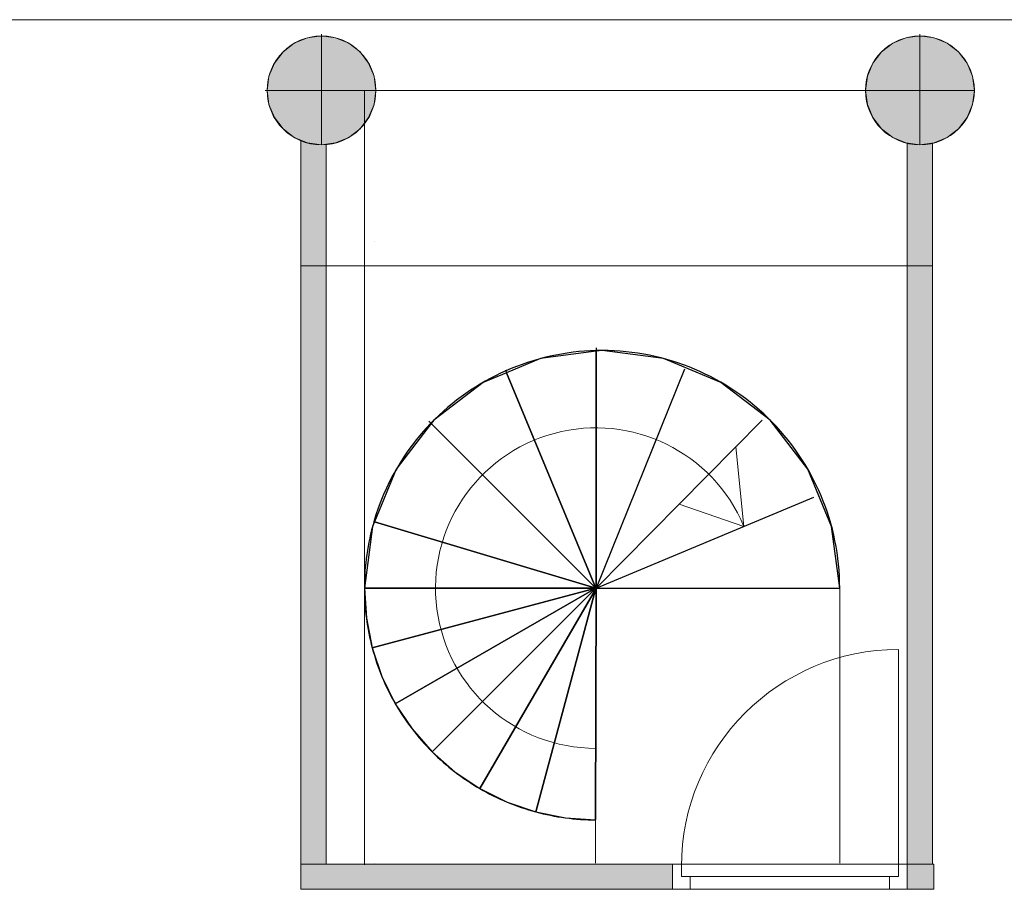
# Model space of a CAD drawing. Header units: inches. Extents: x 15 to 546804, y -66 to 267312.
# Tile 90 of 256: x 405218 to 409114, y 72875 to 76318. Entities that reach past the tile are written whole.
import ezdxf

# ---------------------------------------------------------------- set-up
doc = ezdxf.new("R2010")
doc.units = ezdxf.units.IN
doc.header["$MEASUREMENT"] = 0
doc.layers.add('Zone-1', color=4, linetype='Continuous')

msp = doc.modelspace()

# ---------------------------------------------------------------- hatches: boundary and pattern name
at = {"lineweight": 20}
h = msp.add_hatch(color=7, dxfattribs=at)
h.dxf.hatch_style = 1
h.paths.add_polyline_path([(406627.9, 76036.1, 1), (406197, 76036.1, 1)])
h = msp.add_hatch(color=7, dxfattribs=at)
h.dxf.hatch_style = 1
h.paths.add_polyline_path([(408996, 76035.8, 1), (408565.1, 76035.8, 1)])
at = {"layer": 'Zone-1', "lineweight": 20}
h = msp.add_hatch(color=7, dxfattribs=at)
h.dxf.hatch_style = 1
h.paths.add_polyline_path([(408830.6, 75828.3, -0.117655), (408730.6, 75828.3), (408730.6, 75343.2), (408830.6, 75343.2)])
h.paths.add_polyline_path([(408830.6, 75343.2), (408730.6, 75343.2), (408730.6, 72974.8), (408830.6, 72974.8)])
h.paths.add_polyline_path([(408835.9, 72974.8), (408730.6, 72974.8), (408730.6, 72874.8), (408835.9, 72874.8)])
h.paths.add_polyline_path([(407801.6, 72974.8), (406330.6, 72974.8), (406330.6, 72874.8), (407801.6, 72874.8)])
h.paths.add_polyline_path([(406430.6, 75343.2), (406330.6, 75343.2), (406330.6, 72974.8), (406430.6, 72974.8)])
h.paths.add_polyline_path([(406430.6, 75823.2, -0.11908), (406330.6, 75838.6), (406330.6, 75343.2), (406430.6, 75343.2)])

# ---------------------------------------------------------------- linework, layer by layer
at = {"color": 7, "lineweight": 20}
for p, q in [((406412.4, 76260.9, 0), (406412.4, 76253.3, 0)), ((406412.4, 76253.3, 0), (406412.4, 76253.3, 7000)), ((406412.4, 76253.3, 0), (406412.4, 75822.4, 0)), ((408780.6, 76260.9, 0), (408780.6, 76253.3, 0)), ((408780.6, 76253.3, 0), (408780.6, 76253.3, 7000)), ((408780.6, 76253.3, 0), (408780.6, 75822.4, 0)), ((406304.7, 76224.4, 0), (406304.7, 76224.4, 7000)), ((406356.7, 76245.9, 0), (406356.7, 76245.9, 7000)), ((406468.2, 76245.9, 0), (406468.2, 76245.9, 7000)), ((406520.1, 76224.4, 0), (406520.1, 76224.4, 7000)), ((408672.9, 76224.4, 0), (408672.9, 76224.4, 7000)), ((408724.8, 76245.9, 0), (408724.8, 76245.9, 7000)), ((408836.3, 76245.9, 0), (408836.3, 76245.9, 7000)), ((408888.3, 76224.4, 0), (408888.3, 76224.4, 7000)), ((406260.1, 76190.2, 0), (406260.1, 76190.2, 7000)), ((406564.8, 76190.2, 0), (406564.8, 76190.2, 7000)), ((408628.2, 76190.2, 0), (408628.2, 76190.2, 7000)), ((408932.9, 76190.2, 0), (408932.9, 76190.2, 7000)), ((406225.9, 76145.5, 0), (406225.9, 76145.5, 7000)), ((406599, 76145.5, 0), (406599, 76145.5, 7000)), ((408594, 76145.5, 0), (408594, 76145.5, 7000)), ((408967.1, 76145.5, 0), (408967.1, 76145.5, 7000)), ((406204.3, 76093.6, 0), (406204.3, 76093.6, 7000)), ((406620.5, 76093.6, 0), (406620.5, 76093.6, 7000)), ((408572.5, 76093.6, 0), (408572.5, 76093.6, 7000)), ((408988.7, 76093.6, 0), (408988.7, 76093.6, 7000)), ((406189.4, 76037.8, 0), (406197, 76037.8, 0)), ((406197, 76037.8, 0), (406197, 76037.8, 7000)), ((406197, 76037.8, 0), (406627.9, 76037.8, 0)), ((406412.4, 76037.8, 0), (408780.6, 76037.8, 0)), ((406582.3, 76034.9, 300), (406582.3, 72971.8, 300)), ((406627.9, 76037.8, 0), (406627.9, 76037.8, 7000)), ((408557.5, 76037.8, 0), (408565.1, 76037.8, 0)), ((408565.1, 76037.8, 0), (408565.1, 76037.8, 7000)), ((408565.1, 76037.8, 0), (408996, 76037.8, 0)), ((408996, 76037.8, 0), (408996, 76037.8, 7000)), ((406204.3, 75982.1, 0), (406204.3, 75982.1, 7000)), ((406620.5, 75982.1, 0), (406620.5, 75982.1, 7000)), ((408572.5, 75982.1, 0), (408572.5, 75982.1, 7000)), ((408988.7, 75982.1, 0), (408988.7, 75982.1, 7000)), ((406225.9, 75930.1, 0), (406225.9, 75930.1, 7000)), ((406599, 75930.1, 0), (406599, 75930.1, 7000)), ((408594, 75930.1, 0), (408594, 75930.1, 7000)), ((408967.1, 75930.1, 0), (408967.1, 75930.1, 7000)), ((406260.1, 75885.5, 0), (406260.1, 75885.5, 7000)), ((406564.8, 75885.5, 0), (406564.8, 75885.5, 7000)), ((408628.2, 75885.5, 0), (408628.2, 75885.5, 7000)), ((408932.9, 75885.5, 0), (408932.9, 75885.5, 7000)), ((406304.7, 75851.3, 0), (406304.7, 75851.3, 7000)), ((406330.6, 75838.6, 300), (406330.6, 72974.8, 300)), ((406330.6, 75838.6, 3000), (406330.6, 72974.8, 3000)), ((406356.7, 75829.7, 0), (406356.7, 75829.7, 7000)), ((406468.2, 75829.7, 0), (406468.2, 75829.7, 7000)), ((406520.1, 75851.3, 0), (406520.1, 75851.3, 7000)), ((408672.9, 75851.3, 0), (408672.9, 75851.3, 7000)), ((408724.8, 75829.7, 0), (408724.8, 75829.7, 7000)), ((408730.6, 75828.3, 300), (408730.6, 72974.8, 300)), ((408730.6, 75828.3, 3000), (408730.6, 72974.8, 3000)), ((408830.6, 72974.8, 300), (408830.6, 75828.3, 300)), ((408830.6, 72974.8, 3000), (408830.6, 75828.3, 3000)), ((408836.3, 75829.7, 0), (408836.3, 75829.7, 7000)), ((408888.3, 75851.3, 0), (408888.3, 75851.3, 7000)), ((406412.4, 75822.4, 0), (406412.4, 75822.4, 7000)), ((406430.6, 72974.8, 300), (406430.6, 75823.2, 300)), ((406430.6, 72974.8, 3000), (406430.6, 75823.2, 3000)), ((408780.6, 75822.4, 0), (408780.6, 75822.4, 7000)), ((406622.9, 75437.8, 3800), (406622.9, 75437.8, 3000)), ((408728.6, 75437.8, 3800), (408728.6, 75437.8, 3000)), ((406430.6, 75343.2, 300), (406330.6, 75343.2, 300)), ((406430.6, 75343.2, 3000), (406330.6, 75343.2, 3000)), ((406330.6, 75343.2, 300), (406330.6, 75343.2, 3000)), ((406430.6, 75343.2, 300), (406430.6, 75343.2, 3000)), ((406430.6, 75343.2, 0), (408730.6, 75343.2, 0)), ((408830.6, 75343.2, 300), (408730.6, 75343.2, 300)), ((408830.6, 75343.2, 3000), (408730.6, 75343.2, 3000)), ((408730.6, 75343.2, 300), (408730.6, 75343.2, 3000)), ((408830.6, 75343.2, 300), (408830.6, 75343.2, 3000)), ((408083.8, 74311.5, 300), (408052.6, 74627.2, 300)), ((408083.8, 74311.5, 300), (407827.9, 74399.6, 300)), ((408463.2, 74067.4, 300), (408463.2, 72978, 300)), ((408695.6, 72964.9, 800), (408695.6, 73823.9, 800)), ((407497, 73149.6, 300), (407497, 72978, 300)), ((406330.6, 72974.8, 300), (406430.6, 72974.8, 300)), ((406330.6, 72974.8, 3000), (406430.6, 72974.8, 3000)), ((406330.6, 72974.8, 300), (406330.6, 72974.8, 3000)), ((408835.9, 72974.8, 300), (406330.6, 72974.8, 300)), ((406330.6, 72974.8, 300), (406330.6, 72874.8, 300)), ((408835.9, 72974.8, 3000), (406330.6, 72974.8, 3000)), ((406330.6, 72974.8, 3000), (406330.6, 72874.8, 3000)), ((406330.6, 72974.8, 300), (406330.6, 72974.8, 3000)), ((406430.6, 72974.8, 300), (406430.6, 72974.8, 3000)), ((406622.9, 72978, 3800), (406622.9, 72978, 3000)), ((407801.6, 72874.9, 3000), (407801.6, 72974.9, 3000)), ((407801.6, 72974.9, 3000), (407871.6, 72974.9, 3000)), ((407801.6, 72974.9, 3500), (407801.6, 72974.9, 3000)), ((408730.6, 72974.9, 3500), (407801.6, 72974.9, 3500)), ((407801.6, 72874.9, 3500), (407801.6, 72974.9, 3500)), ((407836.6, 72974.9, 800), (407801.6, 72974.9, 800)), ((407801.6, 72974.9, 800), (407801.6, 72974.9, 3000)), ((407801.6, 72974.9, 3000), (408730.6, 72974.9, 3000)), ((407801.6, 72874.9, 800), (407801.6, 72974.9, 800)), ((407801.6, 72874.9, 3000), (407801.6, 72974.9, 3000)), ((407836.6, 72924.9, 800), (407836.6, 72974.9, 800)), ((407836.6, 72974.9, 800), (407836.6, 72974.9, 2965)), ((407836.6, 72974.9, 2965), (408695.6, 72974.9, 2965)), ((407836.6, 72924.9, 2965), (407836.6, 72974.9, 2965)), ((407836.6, 72964.9, 800), (407836.6, 72964.9, 2965)), ((407836.6, 72924.9, 2965), (407836.6, 72964.9, 2965)), ((407836.6, 72924.9, 800), (407836.6, 72964.9, 800)), ((408660.6, 72974.9, 3430), (407871.6, 72974.9, 3430)), ((407871.6, 72974.9, 3430), (407871.6, 72974.9, 3000)), ((408660.6, 72974.9, 3000), (408730.6, 72974.9, 3000)), ((408660.6, 72974.9, 3000), (408660.6, 72974.9, 3430)), ((408730.6, 72974.9, 800), (408695.6, 72974.9, 800)), ((408695.6, 72924.9, 800), (408695.6, 72974.9, 800)), ((408695.6, 72974.9, 2965), (408695.6, 72974.9, 800)), ((408695.6, 72924.9, 2965), (408695.6, 72974.9, 2965)), ((408695.6, 72964.9, 2965), (408695.6, 72964.9, 800)), ((408695.6, 72924.9, 2965), (408695.6, 72964.9, 2965)), ((408695.6, 72924.9, 800), (408695.6, 72964.9, 800)), ((408728.6, 72978, 3800), (408728.6, 72978, 3000)), ((408730.6, 72874.9, 3000), (408730.6, 72974.9, 3000)), ((408730.6, 72874.9, 3500), (408730.6, 72974.9, 3500)), ((408730.6, 72974.9, 3000), (408730.6, 72974.9, 3500)), ((408730.6, 72974.9, 3000), (408730.6, 72974.9, 800)), ((408730.6, 72874.9, 800), (408730.6, 72974.9, 800)), ((408730.6, 72874.9, 3000), (408730.6, 72974.9, 3000)), ((408730.6, 72974.8, 300), (408830.6, 72974.8, 300)), ((408730.6, 72974.8, 3000), (408830.6, 72974.8, 3000)), ((408730.6, 72974.8, 300), (408730.6, 72974.8, 3000)), ((408830.6, 72974.8, 300), (408830.6, 72974.8, 3000)), ((408835.9, 72874.8, 300), (408835.9, 72974.8, 300)), ((408835.9, 72874.8, 3000), (408835.9, 72974.8, 3000)), ((408835.9, 72974.8, 300), (408835.9, 72974.8, 3000)), ((407836.6, 72924.9, 800), (407836.6, 72924.9, 2965)), ((407871.6, 72924.9, 800), (407836.6, 72924.9, 800)), ((407871.6, 72924.9, 2965), (407836.6, 72924.9, 2965)), ((408695.6, 72924.9, 800), (407836.6, 72924.9, 800)), ((407836.6, 72924.9, 800), (407836.6, 72924.9, 2965)), ((407836.6, 72924.9, 2965), (408695.6, 72924.9, 2965)), ((407871.6, 72924.9, 3430), (407871.6, 72924.9, 3000)), ((408660.6, 72924.9, 3430), (407871.6, 72924.9, 3430)), ((407871.6, 72924.9, 3000), (408660.6, 72924.9, 3000)), ((407871.6, 72874.9, 2930), (407871.6, 72924.9, 2930)), ((407871.6, 72874.9, 800), (407871.6, 72924.9, 800)), ((407871.6, 72924.9, 800), (407871.6, 72924.9, 2930)), ((407871.6, 72924.9, 2930), (408660.6, 72924.9, 2930)), ((407871.6, 72924.9, 2965), (408660.6, 72924.9, 2965)), ((407871.6, 72924.9, 2930), (407871.6, 72924.9, 2965)), ((407874, 72924.9, 1868.1), (407928.7, 72924.9, 1938.9)), ((407928.7, 72924.9, 1791.1), (407874, 72924.9, 1861.9)), ((407983.5, 72924.9, 2009.7), (408038.3, 72924.9, 2080.5)), ((408038.3, 72924.9, 1649.5), (407983.5, 72924.9, 1720.3)), ((408093.1, 72924.9, 2151.3), (408147.8, 72924.9, 2222.1)), ((408147.8, 72924.9, 1507.9), (408093.1, 72924.9, 1578.7)), ((408202.6, 72924.9, 2292.9), (408257.4, 72924.9, 2363.7)), ((408257.4, 72924.9, 1366.3), (408202.6, 72924.9, 1437.1)), ((408312.2, 72924.9, 2434.5), (408366.9, 72924.9, 2505.2)), ((408366.9, 72924.9, 1224.8), (408312.2, 72924.9, 1295.5)), ((408421.7, 72924.9, 2576), (408476.5, 72924.9, 2646.8)), ((408476.5, 72924.9, 1083.2), (408421.7, 72924.9, 1154)), ((408531.3, 72924.9, 2717.6), (408586, 72924.9, 2788.4)), ((408586, 72924.9, 941.6), (408531.3, 72924.9, 1012.4)), ((408695.6, 72924.9, 800), (408640.8, 72924.9, 870.8)), ((408640.8, 72924.9, 2859.2), (408695.6, 72924.9, 2930)), ((408660.6, 72924.9, 3000), (408660.6, 72924.9, 3430)), ((408660.6, 72874.9, 800), (408660.6, 72924.9, 800)), ((408660.6, 72874.9, 2930), (408660.6, 72924.9, 2930)), ((408660.6, 72924.9, 2930), (408660.6, 72924.9, 800)), ((408660.6, 72924.9, 800), (408695.6, 72924.9, 800)), ((408660.6, 72924.9, 2965), (408695.6, 72924.9, 2965)), ((408660.6, 72924.9, 2930), (408660.6, 72924.9, 2965)), ((408695.6, 72924.9, 2965), (408695.6, 72924.9, 800)), ((408695.6, 72924.9, 2965), (408695.6, 72924.9, 800)), ((406330.6, 72874.8, 300), (408835.9, 72874.8, 300)), ((406330.6, 72874.8, 3000), (408835.9, 72874.8, 3000)), ((406330.6, 72874.8, 300), (406330.6, 72874.8, 3000)), ((407801.6, 72874.9, 3000), (407871.6, 72874.9, 3000)), ((408730.6, 72874.9, 3500), (407801.6, 72874.9, 3500)), ((407801.6, 72874.9, 3500), (407801.6, 72874.9, 3000)), ((407871.6, 72874.9, 800), (407801.6, 72874.9, 800)), ((407801.6, 72874.9, 800), (407801.6, 72874.9, 3000)), ((407801.6, 72874.9, 3000), (408730.6, 72874.9, 3000)), ((407871.6, 72874.9, 3430), (407871.6, 72874.9, 3000)), ((408660.6, 72874.9, 3430), (407871.6, 72874.9, 3430)), ((407871.6, 72874.9, 800), (407871.6, 72874.9, 2930)), ((407871.6, 72874.9, 2930), (408660.6, 72874.9, 2930)), ((408660.6, 72874.9, 3000), (408660.6, 72874.9, 3430)), ((408660.6, 72874.9, 3000), (408730.6, 72874.9, 3000)), ((408730.6, 72874.9, 800), (408660.6, 72874.9, 800)), ((408660.6, 72874.9, 2930), (408660.6, 72874.9, 800)), ((408730.6, 72874.9, 3000), (408730.6, 72874.9, 3500)), ((408730.6, 72874.9, 3000), (408730.6, 72874.9, 800)), ((408835.9, 72874.8, 300), (408835.9, 72874.8, 3000))]:
    msp.add_line(p, q, dxfattribs=at)
at = {"color": 7}
for p, q in [((407499.9, 75018.6, 300), (407499.9, 75005, 300)), ((407499.9, 75005, 300), (407499.9, 74067.4, 300)), ((407140.4, 74931.2, 300), (407144.9, 74920.3, 300)), ((407849.4, 74933.9, 300), (407499.9, 74067.4, 300)), ((407144.9, 74920.3, 300), (407498.2, 74067.4, 300)), ((406837, 74728.6, 300), (406846.9, 74718.6, 300)), ((406846.9, 74718.6, 300), (407498.2, 74067.4, 300)), ((408156, 74731.9, 300), (407499.9, 74067.4, 300)), ((407499.9, 74067.4, 300), (408361.1, 74427.4, 300)), ((406621.8, 74329.4, 300), (407498.2, 74067.4, 300)), ((406582.1, 74067.4, 300), (407498.2, 74067.4, 300)), ((407498.2, 74067.4, 300), (406613.2, 73830.3, 300)), ((407498.2, 74067.4, 300), (406704.5, 73609.3, 300)), ((407498.2, 74067.4, 300), (406849.9, 73419.4, 300)), ((407496.7, 74061.9, 300), (407039.3, 73273.5, 300)), ((407496.7, 74061.9, 300), (407260, 73181.5, 300)), ((407498.2, 74067.4, 300), (407496.7, 74061.9, 300)), ((407499.9, 74067.4, 300), (407496.7, 74061.9, 300)), ((407499.9, 74067.4, 300), (407497, 73149.6, 300)), ((407498.2, 74067.4, 300), (407499.9, 74067.4, 300)), ((407499.9, 74067.4, 300), (408463.2, 74067.4, 300))]:
    msp.add_line(p, q, dxfattribs=at)
at = {"color": 7, "lineweight": 20}
for centre in [(406412.4, 76037.8, 7000), (406412.4, 76037.8, 0), (408780.6, 76037.8, 7000), (408780.6, 76037.8, 0)]:
    msp.add_circle(centre, 215.4, dxfattribs=at)
at = {"color": 7}
for centre, radius, start, end in [((407522.6, 74067.4, 300), 940.6, 91.3891, 113.8878), ((407522.6, 74067.4, 300), 940.6, 0, 91.3891), ((407522.6, 74067.4, 300), 940.6, 113.8878, 136.056), ((407522.6, 74067.4, 300), 940.6, 136.056, 163.7851), ((407522.6, 74067.4, 300), 940.6, 163.7851, 180), ((407499.9, 74067.4, 300), 917.8, 179.9998, 194.9695), ((407499.9, 74067.4, 300), 917.8, 194.9695, 209.9393), ((407499.9, 74067.4, 300), 917.8, 209.9393, 224.909), ((407499.9, 74067.4, 300), 917.8, 224.909, 239.8788), ((407499.9, 74067.4, 300), 917.8, 239.8788, 254.8485), ((407499.9, 74067.4, 300), 917.8, 254.8485, 269.8183)]:
    msp.add_arc(centre, radius, start, end, dxfattribs=at)
at = {"color": 7, "lineweight": 20, "extrusion": (-2.3711e-12, 1.46776e-13, -1)}
msp.add_arc((-407498.2, 74067.4, -300), 634.5, 270, 157.3745, dxfattribs=at)
at = {"color": 7, "lineweight": 20, "extrusion": (0, 0, -1)}
msp.add_ellipse((408695.6, 72964.9, 800), major_axis=(0, 859.5), ratio=0.999391, start_param=4.712389, end_param=6.283185, dxfattribs=at)
at = {"color": 7, "lineweight": 20}
for points, invisible_edges in [([(400398.6, 76317.8, -2409.5), (406922.9, 75437.8, -2409.5), (415358.6, 76317.8, -2409.5)], 3), ([(406356.7, 76245.9, 7000), (406412.4, 76253.3, 0), (406356.7, 76245.9, 0)], 1), ([(406412.4, 76253.3, 0), (406356.7, 76245.9, 7000), (406412.4, 76253.3, 7000)], 1), ([(406356.7, 75829.7, 0), (406356.7, 76245.9, 0), (406412.4, 76253.3, 0)], 13), ([(406356.7, 75829.7, 0), (406412.4, 76253.3, 0), (406412.4, 75822.4, 0)], 3), ([(406356.7, 76245.9, 7000), (406412.4, 75822.4, 7000), (406412.4, 76253.3, 7000)], 3), ([(406412.4, 76253.3, 7000), (406468.2, 76245.9, 0), (406412.4, 76253.3, 0)], 1), ([(406468.2, 76245.9, 0), (406412.4, 76253.3, 7000), (406468.2, 76245.9, 7000)], 1), ([(406412.4, 75822.4, 0), (406412.4, 76253.3, 0), (406468.2, 76245.9, 0)], 13), ([(406412.4, 76253.3, 7000), (406412.4, 75822.4, 7000), (406468.2, 75829.7, 7000)], 13), ([(406412.4, 76253.3, 7000), (406468.2, 75829.7, 7000), (406468.2, 76245.9, 7000)], 3), ([(408724.8, 76245.9, 7000), (408780.6, 76253.3, 0), (408724.8, 76245.9, 0)], 1), ([(408780.6, 76253.3, 0), (408724.8, 76245.9, 7000), (408780.6, 76253.3, 7000)], 1), ([(408724.8, 75829.7, 0), (408724.8, 76245.9, 0), (408780.6, 76253.3, 0)], 13), ([(408724.8, 75829.7, 0), (408780.6, 76253.3, 0), (408780.6, 75822.4, 0)], 3), ([(408724.8, 76245.9, 7000), (408780.6, 75822.4, 7000), (408780.6, 76253.3, 7000)], 3), ([(408780.6, 76253.3, 7000), (408836.3, 76245.9, 0), (408780.6, 76253.3, 0)], 1), ([(408836.3, 76245.9, 0), (408780.6, 76253.3, 7000), (408836.3, 76245.9, 7000)], 1), ([(408780.6, 75822.4, 0), (408780.6, 76253.3, 0), (408836.3, 76245.9, 0)], 13), ([(408780.6, 76253.3, 7000), (408780.6, 75822.4, 7000), (408836.3, 75829.7, 7000)], 13), ([(408780.6, 76253.3, 7000), (408836.3, 75829.7, 7000), (408836.3, 76245.9, 7000)], 3), ([(406260.1, 75885.5, 0), (406260.1, 76190.2, 0), (406304.7, 76224.4, 0)], 13), ([(406260.1, 75885.5, 0), (406304.7, 76224.4, 0), (406304.7, 75851.3, 0)], 3), ([(406260.1, 76190.2, 7000), (406304.7, 76224.4, 0), (406260.1, 76190.2, 0)], 1), ([(406304.7, 76224.4, 0), (406260.1, 76190.2, 7000), (406304.7, 76224.4, 7000)], 1), ([(406260.1, 76190.2, 7000), (406304.7, 75851.3, 7000), (406304.7, 76224.4, 7000)], 3), ([(406304.7, 76224.4, 7000), (406356.7, 76245.9, 0), (406304.7, 76224.4, 0)], 1), ([(406356.7, 76245.9, 0), (406304.7, 76224.4, 7000), (406356.7, 76245.9, 7000)], 1), ([(406304.7, 75851.3, 0), (406304.7, 76224.4, 0), (406356.7, 76245.9, 0)], 13), ([(406304.7, 75851.3, 0), (406356.7, 76245.9, 0), (406356.7, 75829.7, 0)], 3), ([(406304.7, 76224.4, 7000), (406356.7, 75829.7, 7000), (406356.7, 76245.9, 7000)], 3), ([(406304.7, 76224.4, 7000), (406304.7, 75851.3, 7000), (406356.7, 75829.7, 7000)], 13), ([(406356.7, 76245.9, 7000), (406356.7, 75829.7, 7000), (406412.4, 75822.4, 7000)], 13), ([(406412.4, 75822.4, 0), (406468.2, 76245.9, 0), (406468.2, 75829.7, 0)], 3), ([(406468.2, 76245.9, 7000), (406520.1, 76224.4, 0), (406468.2, 76245.9, 0)], 1), ([(406520.1, 76224.4, 0), (406468.2, 76245.9, 7000), (406520.1, 76224.4, 7000)], 1), ([(406468.2, 75829.7, 0), (406468.2, 76245.9, 0), (406520.1, 76224.4, 0)], 13), ([(406468.2, 76245.9, 7000), (406468.2, 75829.7, 7000), (406520.1, 75851.3, 7000)], 13), ([(406468.2, 76245.9, 7000), (406520.1, 75851.3, 7000), (406520.1, 76224.4, 7000)], 3), ([(406468.2, 75829.7, 0), (406520.1, 76224.4, 0), (406520.1, 75851.3, 0)], 3), ([(406520.1, 76224.4, 7000), (406564.8, 76190.2, 0), (406520.1, 76224.4, 0)], 1), ([(406564.8, 76190.2, 0), (406520.1, 76224.4, 7000), (406564.8, 76190.2, 7000)], 1), ([(406520.1, 75851.3, 0), (406520.1, 76224.4, 0), (406564.8, 76190.2, 0)], 13), ([(406520.1, 76224.4, 7000), (406520.1, 75851.3, 7000), (406564.8, 75885.5, 7000)], 13), ([(406520.1, 76224.4, 7000), (406564.8, 75885.5, 7000), (406564.8, 76190.2, 7000)], 3), ([(408628.2, 75885.5, 0), (408628.2, 76190.2, 0), (408672.9, 76224.4, 0)], 13), ([(408628.2, 75885.5, 0), (408672.9, 76224.4, 0), (408672.9, 75851.3, 0)], 3), ([(408628.2, 76190.2, 7000), (408672.9, 76224.4, 0), (408628.2, 76190.2, 0)], 1), ([(408672.9, 76224.4, 0), (408628.2, 76190.2, 7000), (408672.9, 76224.4, 7000)], 1), ([(408628.2, 76190.2, 7000), (408672.9, 75851.3, 7000), (408672.9, 76224.4, 7000)], 3), ([(408672.9, 76224.4, 7000), (408724.8, 76245.9, 0), (408672.9, 76224.4, 0)], 1), ([(408724.8, 76245.9, 0), (408672.9, 76224.4, 7000), (408724.8, 76245.9, 7000)], 1), ([(408672.9, 75851.3, 0), (408672.9, 76224.4, 0), (408724.8, 76245.9, 0)], 13), ([(408672.9, 75851.3, 0), (408724.8, 76245.9, 0), (408724.8, 75829.7, 0)], 3), ([(408672.9, 76224.4, 7000), (408724.8, 75829.7, 7000), (408724.8, 76245.9, 7000)], 3), ([(408672.9, 76224.4, 7000), (408672.9, 75851.3, 7000), (408724.8, 75829.7, 7000)], 13), ([(408724.8, 76245.9, 7000), (408724.8, 75829.7, 7000), (408780.6, 75822.4, 7000)], 13), ([(408780.6, 75822.4, 0), (408836.3, 76245.9, 0), (408836.3, 75829.7, 0)], 3), ([(408836.3, 76245.9, 7000), (408888.3, 76224.4, 0), (408836.3, 76245.9, 0)], 1), ([(408888.3, 76224.4, 0), (408836.3, 76245.9, 7000), (408888.3, 76224.4, 7000)], 1), ([(408836.3, 75829.7, 0), (408836.3, 76245.9, 0), (408888.3, 76224.4, 0)], 13), ([(408836.3, 76245.9, 7000), (408836.3, 75829.7, 7000), (408888.3, 75851.3, 7000)], 13), ([(408836.3, 76245.9, 7000), (408888.3, 75851.3, 7000), (408888.3, 76224.4, 7000)], 3), ([(408836.3, 75829.7, 0), (408888.3, 76224.4, 0), (408888.3, 75851.3, 0)], 3), ([(408888.3, 76224.4, 7000), (408932.9, 76190.2, 0), (408888.3, 76224.4, 0)], 1), ([(408932.9, 76190.2, 0), (408888.3, 76224.4, 7000), (408932.9, 76190.2, 7000)], 1), ([(408888.3, 75851.3, 0), (408888.3, 76224.4, 0), (408932.9, 76190.2, 0)], 13), ([(408888.3, 76224.4, 7000), (408888.3, 75851.3, 7000), (408932.9, 75885.5, 7000)], 13), ([(408888.3, 76224.4, 7000), (408932.9, 75885.5, 7000), (408932.9, 76190.2, 7000)], 3), ([(406225.9, 75930.1, 0), (406225.9, 76145.5, 0), (406260.1, 76190.2, 0)], 13), ([(406225.9, 75930.1, 0), (406260.1, 76190.2, 0), (406260.1, 75885.5, 0)], 3), ([(406260.1, 76190.2, 7000), (406225.9, 76145.5, 0), (406225.9, 76145.5, 7000)], 1), ([(406225.9, 76145.5, 0), (406260.1, 76190.2, 7000), (406260.1, 76190.2, 0)], 1), ([(406225.9, 76145.5, 7000), (406260.1, 75885.5, 7000), (406260.1, 76190.2, 7000)], 3), ([(406260.1, 76190.2, 7000), (406260.1, 75885.5, 7000), (406304.7, 75851.3, 7000)], 13), ([(406520.1, 75851.3, 0), (406564.8, 76190.2, 0), (406564.8, 75885.5, 0)], 3), ([(406564.8, 76190.2, 0), (406599, 76145.5, 7000), (406599, 76145.5, 0)], 1), ([(406599, 76145.5, 7000), (406564.8, 76190.2, 0), (406564.8, 76190.2, 7000)], 1), ([(406564.8, 75885.5, 0), (406564.8, 76190.2, 0), (406599, 76145.5, 0)], 13), ([(406564.8, 76190.2, 7000), (406564.8, 75885.5, 7000), (406599, 75930.1, 7000)], 13), ([(406564.8, 76190.2, 7000), (406599, 75930.1, 7000), (406599, 76145.5, 7000)], 3), ([(408594, 75930.1, 0), (408594, 76145.5, 0), (408628.2, 76190.2, 0)], 13), ([(408594, 75930.1, 0), (408628.2, 76190.2, 0), (408628.2, 75885.5, 0)], 3), ([(408628.2, 76190.2, 7000), (408594, 76145.5, 0), (408594, 76145.5, 7000)], 1), ([(408594, 76145.5, 0), (408628.2, 76190.2, 7000), (408628.2, 76190.2, 0)], 1), ([(408594, 76145.5, 7000), (408628.2, 75885.5, 7000), (408628.2, 76190.2, 7000)], 3), ([(408628.2, 76190.2, 7000), (408628.2, 75885.5, 7000), (408672.9, 75851.3, 7000)], 13), ([(408888.3, 75851.3, 0), (408932.9, 76190.2, 0), (408932.9, 75885.5, 0)], 3), ([(408932.9, 76190.2, 0), (408967.1, 76145.5, 7000), (408967.1, 76145.5, 0)], 1), ([(408967.1, 76145.5, 7000), (408932.9, 76190.2, 0), (408932.9, 76190.2, 7000)], 1), ([(408932.9, 75885.5, 0), (408932.9, 76190.2, 0), (408967.1, 76145.5, 0)], 13), ([(408932.9, 76190.2, 7000), (408932.9, 75885.5, 7000), (408967.1, 75930.1, 7000)], 13), ([(408932.9, 76190.2, 7000), (408967.1, 75930.1, 7000), (408967.1, 76145.5, 7000)], 3), ([(406204.3, 75982.1, 0), (406204.3, 76093.6, 0), (406225.9, 76145.5, 0)], 13), ([(406204.3, 75982.1, 0), (406225.9, 76145.5, 0), (406225.9, 75930.1, 0)], 3), ([(406225.9, 76145.5, 7000), (406204.3, 76093.6, 0), (406204.3, 76093.6, 7000)], 1), ([(406204.3, 76093.6, 0), (406225.9, 76145.5, 7000), (406225.9, 76145.5, 0)], 1), ([(406204.3, 76093.6, 7000), (406225.9, 75930.1, 7000), (406225.9, 76145.5, 7000)], 3), ([(406225.9, 76145.5, 7000), (406225.9, 75930.1, 7000), (406260.1, 75885.5, 7000)], 13), ([(406564.8, 75885.5, 0), (406599, 76145.5, 0), (406599, 75930.1, 0)], 3), ([(406599, 76145.5, 0), (406620.5, 76093.6, 7000), (406620.5, 76093.6, 0)], 1), ([(406620.5, 76093.6, 7000), (406599, 76145.5, 0), (406599, 76145.5, 7000)], 1), ([(406599, 75930.1, 0), (406599, 76145.5, 0), (406620.5, 76093.6, 0)], 13), ([(406599, 76145.5, 7000), (406599, 75930.1, 7000), (406620.5, 75982.1, 7000)], 13), ([(406599, 76145.5, 7000), (406620.5, 75982.1, 7000), (406620.5, 76093.6, 7000)], 3), ([(408572.5, 75982.1, 0), (408572.5, 76093.6, 0), (408594, 76145.5, 0)], 13), ([(408572.5, 75982.1, 0), (408594, 76145.5, 0), (408594, 75930.1, 0)], 3), ([(408594, 76145.5, 7000), (408572.5, 76093.6, 0), (408572.5, 76093.6, 7000)], 1), ([(408572.5, 76093.6, 0), (408594, 76145.5, 7000), (408594, 76145.5, 0)], 1), ([(408572.5, 76093.6, 7000), (408594, 75930.1, 7000), (408594, 76145.5, 7000)], 3), ([(408594, 76145.5, 7000), (408594, 75930.1, 7000), (408628.2, 75885.5, 7000)], 13), ([(408932.9, 75885.5, 0), (408967.1, 76145.5, 0), (408967.1, 75930.1, 0)], 3), ([(408967.1, 76145.5, 0), (408988.7, 76093.6, 7000), (408988.7, 76093.6, 0)], 1), ([(408988.7, 76093.6, 7000), (408967.1, 76145.5, 0), (408967.1, 76145.5, 7000)], 1), ([(408967.1, 75930.1, 0), (408967.1, 76145.5, 0), (408988.7, 76093.6, 0)], 13), ([(408967.1, 76145.5, 7000), (408967.1, 75930.1, 7000), (408988.7, 75982.1, 7000)], 13), ([(408967.1, 76145.5, 7000), (408988.7, 75982.1, 7000), (408988.7, 76093.6, 7000)], 3), ([(406204.3, 76093.6, 0), (406204.3, 75982.1, 0), (406197, 76037.8, 0)], 1), ([(406204.3, 76093.6, 7000), (406197, 76037.8, 0), (406197, 76037.8, 7000)], 1), ([(406197, 76037.8, 0), (406204.3, 76093.6, 7000), (406204.3, 76093.6, 0)], 1), ([(406204.3, 75982.1, 7000), (406204.3, 76093.6, 7000), (406197, 76037.8, 7000)], 1), ([(406204.3, 76093.6, 7000), (406204.3, 75982.1, 7000), (406225.9, 75930.1, 7000)], 13), ([(406599, 75930.1, 0), (406620.5, 76093.6, 0), (406620.5, 75982.1, 0)], 3), ([(406620.5, 76093.6, 0), (406627.9, 76037.8, 7000), (406627.9, 76037.8, 0)], 1), ([(406627.9, 76037.8, 7000), (406620.5, 76093.6, 0), (406620.5, 76093.6, 7000)], 1), ([(406620.5, 75982.1, 0), (406620.5, 76093.6, 0), (406627.9, 76037.8, 0)], 1), ([(406620.5, 76093.6, 7000), (406620.5, 75982.1, 7000), (406627.9, 76037.8, 7000)], 1), ([(408572.5, 76093.6, 0), (408572.5, 75982.1, 0), (408565.1, 76037.8, 0)], 1), ([(408572.5, 76093.6, 7000), (408565.1, 76037.8, 0), (408565.1, 76037.8, 7000)], 1), ([(408565.1, 76037.8, 0), (408572.5, 76093.6, 7000), (408572.5, 76093.6, 0)], 1), ([(408572.5, 75982.1, 7000), (408572.5, 76093.6, 7000), (408565.1, 76037.8, 7000)], 1), ([(408572.5, 76093.6, 7000), (408572.5, 75982.1, 7000), (408594, 75930.1, 7000)], 13), ([(408967.1, 75930.1, 0), (408988.7, 76093.6, 0), (408988.7, 75982.1, 0)], 3), ([(408988.7, 76093.6, 0), (408996, 76037.8, 7000), (408996, 76037.8, 0)], 1), ([(408996, 76037.8, 7000), (408988.7, 76093.6, 0), (408988.7, 76093.6, 7000)], 1), ([(408988.7, 75982.1, 0), (408988.7, 76093.6, 0), (408996, 76037.8, 0)], 1), ([(408988.7, 76093.6, 7000), (408988.7, 75982.1, 7000), (408996, 76037.8, 7000)], 1), ([(406197, 76037.8, 7000), (406204.3, 75982.1, 0), (406204.3, 75982.1, 7000)], 1), ([(406204.3, 75982.1, 0), (406197, 76037.8, 7000), (406197, 76037.8, 0)], 1), ([(406627.9, 76037.8, 0), (406620.5, 75982.1, 7000), (406620.5, 75982.1, 0)], 1), ([(406620.5, 75982.1, 7000), (406627.9, 76037.8, 0), (406627.9, 76037.8, 7000)], 1), ([(408565.1, 76037.8, 7000), (408572.5, 75982.1, 0), (408572.5, 75982.1, 7000)], 1), ([(408572.5, 75982.1, 0), (408565.1, 76037.8, 7000), (408565.1, 76037.8, 0)], 1), ([(408996, 76037.8, 0), (408988.7, 75982.1, 7000), (408988.7, 75982.1, 0)], 1), ([(408988.7, 75982.1, 7000), (408996, 76037.8, 0), (408996, 76037.8, 7000)], 1), ([(406204.3, 75982.1, 7000), (406225.9, 75930.1, 0), (406225.9, 75930.1, 7000)], 1), ([(406225.9, 75930.1, 0), (406204.3, 75982.1, 7000), (406204.3, 75982.1, 0)], 1), ([(406620.5, 75982.1, 0), (406599, 75930.1, 7000), (406599, 75930.1, 0)], 1), ([(406599, 75930.1, 7000), (406620.5, 75982.1, 0), (406620.5, 75982.1, 7000)], 1), ([(408572.5, 75982.1, 7000), (408594, 75930.1, 0), (408594, 75930.1, 7000)], 1), ([(408594, 75930.1, 0), (408572.5, 75982.1, 7000), (408572.5, 75982.1, 0)], 1), ([(408988.7, 75982.1, 0), (408967.1, 75930.1, 7000), (408967.1, 75930.1, 0)], 1), ([(408967.1, 75930.1, 7000), (408988.7, 75982.1, 0), (408988.7, 75982.1, 7000)], 1), ([(406225.9, 75930.1, 7000), (406260.1, 75885.5, 0), (406260.1, 75885.5, 7000)], 1), ([(406260.1, 75885.5, 0), (406225.9, 75930.1, 7000), (406225.9, 75930.1, 0)], 1), ([(406599, 75930.1, 0), (406564.8, 75885.5, 7000), (406564.8, 75885.5, 0)], 1), ([(406564.8, 75885.5, 7000), (406599, 75930.1, 0), (406599, 75930.1, 7000)], 1), ([(408594, 75930.1, 7000), (408628.2, 75885.5, 0), (408628.2, 75885.5, 7000)], 1), ([(408628.2, 75885.5, 0), (408594, 75930.1, 7000), (408594, 75930.1, 0)], 1), ([(408967.1, 75930.1, 0), (408932.9, 75885.5, 7000), (408932.9, 75885.5, 0)], 1), ([(408932.9, 75885.5, 7000), (408967.1, 75930.1, 0), (408967.1, 75930.1, 7000)], 1), ([(406304.7, 75851.3, 7000), (406260.1, 75885.5, 0), (406304.7, 75851.3, 0)], 1), ([(406260.1, 75885.5, 0), (406304.7, 75851.3, 7000), (406260.1, 75885.5, 7000)], 1), ([(406564.8, 75885.5, 7000), (406520.1, 75851.3, 0), (406564.8, 75885.5, 0)], 1), ([(406520.1, 75851.3, 0), (406564.8, 75885.5, 7000), (406520.1, 75851.3, 7000)], 1), ([(408672.9, 75851.3, 7000), (408628.2, 75885.5, 0), (408672.9, 75851.3, 0)], 1), ([(408628.2, 75885.5, 0), (408672.9, 75851.3, 7000), (408628.2, 75885.5, 7000)], 1), ([(408932.9, 75885.5, 7000), (408888.3, 75851.3, 0), (408932.9, 75885.5, 0)], 1), ([(408888.3, 75851.3, 0), (408932.9, 75885.5, 7000), (408888.3, 75851.3, 7000)], 1), ([(406356.7, 75829.7, 7000), (406304.7, 75851.3, 0), (406356.7, 75829.7, 0)], 1), ([(406304.7, 75851.3, 0), (406356.7, 75829.7, 7000), (406304.7, 75851.3, 7000)], 1), ([(406412.4, 75822.4, 7000), (406356.7, 75829.7, 0), (406412.4, 75822.4, 0)], 1), ([(406356.7, 75829.7, 0), (406412.4, 75822.4, 7000), (406356.7, 75829.7, 7000)], 1), ([(406468.2, 75829.7, 7000), (406412.4, 75822.4, 0), (406468.2, 75829.7, 0)], 1), ([(406412.4, 75822.4, 0), (406468.2, 75829.7, 7000), (406412.4, 75822.4, 7000)], 1), ([(406520.1, 75851.3, 7000), (406468.2, 75829.7, 0), (406520.1, 75851.3, 0)], 1), ([(406468.2, 75829.7, 0), (406520.1, 75851.3, 7000), (406468.2, 75829.7, 7000)], 1), ([(408724.8, 75829.7, 7000), (408672.9, 75851.3, 0), (408724.8, 75829.7, 0)], 1), ([(408672.9, 75851.3, 0), (408724.8, 75829.7, 7000), (408672.9, 75851.3, 7000)], 1), ([(408780.6, 75822.4, 7000), (408724.8, 75829.7, 0), (408780.6, 75822.4, 0)], 1), ([(408724.8, 75829.7, 0), (408780.6, 75822.4, 7000), (408724.8, 75829.7, 7000)], 1), ([(408836.3, 75829.7, 7000), (408780.6, 75822.4, 0), (408836.3, 75829.7, 0)], 1), ([(408780.6, 75822.4, 0), (408836.3, 75829.7, 7000), (408780.6, 75822.4, 7000)], 1), ([(408888.3, 75851.3, 7000), (408836.3, 75829.7, 0), (408888.3, 75851.3, 0)], 1), ([(408836.3, 75829.7, 0), (408888.3, 75851.3, 7000), (408836.3, 75829.7, 7000)], 1), ([(406330.6, 75343.2, 3000), (406430.6, 75343.2, 300), (406330.6, 75343.2, 300)], 1), ([(406430.6, 75343.2, 300), (406330.6, 75343.2, 3000), (406430.6, 75343.2, 3000)], 1), ([(406330.6, 75343.2, 3000), (406330.6, 72974.8, 300), (406330.6, 72974.8, 3000)], 1), ([(406330.6, 72974.8, 300), (406330.6, 75343.2, 3000), (406330.6, 75343.2, 300)], 1), ([(406430.6, 72974.8, 3000), (406330.6, 75343.2, 3000), (406330.6, 72974.8, 3000)], 1), ([(406330.6, 75343.2, 3000), (406430.6, 72974.8, 3000), (406430.6, 75343.2, 3000)], 1), ([(406430.6, 75343.2, 300), (406330.6, 72974.8, 300), (406330.6, 75343.2, 300)], 1), ([(406330.6, 72974.8, 300), (406430.6, 75343.2, 300), (406430.6, 72974.8, 300)], 1), ([(406430.6, 75343.2, 300), (406430.6, 72974.8, 3000), (406430.6, 72974.8, 300)], 1), ([(406430.6, 72974.8, 3000), (406430.6, 75343.2, 300), (406430.6, 75343.2, 3000)], 1), ([(408730.6, 75343.2, 3000), (408830.6, 75343.2, 300), (408730.6, 75343.2, 300)], 1), ([(408830.6, 75343.2, 300), (408730.6, 75343.2, 3000), (408830.6, 75343.2, 3000)], 1), ([(408730.6, 75343.2, 3000), (408730.6, 72974.8, 300), (408730.6, 72974.8, 3000)], 1), ([(408730.6, 72974.8, 300), (408730.6, 75343.2, 3000), (408730.6, 75343.2, 300)], 1), ([(408830.6, 72974.8, 3000), (408730.6, 75343.2, 3000), (408730.6, 72974.8, 3000)], 1), ([(408730.6, 75343.2, 3000), (408830.6, 72974.8, 3000), (408830.6, 75343.2, 3000)], 1), ([(408830.6, 75343.2, 300), (408730.6, 72974.8, 300), (408730.6, 75343.2, 300)], 1), ([(408730.6, 72974.8, 300), (408830.6, 75343.2, 300), (408830.6, 72974.8, 300)], 1), ([(408830.6, 75343.2, 300), (408830.6, 72974.8, 3000), (408830.6, 72974.8, 300)], 1), ([(408830.6, 72974.8, 3000), (408830.6, 75343.2, 300), (408830.6, 75343.2, 3000)], 1), ([(408835.9, 72874.8, 300), (406330.6, 72974.8, 300), (408835.9, 72974.8, 300)], 1), ([(406330.6, 72974.8, 300), (408835.9, 72874.8, 300), (406330.6, 72874.8, 300)], 1), ([(406330.6, 72874.8, 3000), (408835.9, 72974.8, 3000), (406330.6, 72974.8, 3000)], 1), ([(408835.9, 72974.8, 3000), (406330.6, 72874.8, 3000), (408835.9, 72874.8, 3000)], 1), ([(408835.9, 72974.8, 3000), (406330.6, 72974.8, 300), (406330.6, 72974.8, 3000)], 1), ([(406330.6, 72974.8, 300), (408835.9, 72974.8, 3000), (408835.9, 72974.8, 300)], 1), ([(406330.6, 72874.8, 3000), (406330.6, 72974.8, 300), (406330.6, 72874.8, 300)], 1), ([(406330.6, 72974.8, 300), (406330.6, 72874.8, 3000), (406330.6, 72974.8, 3000)], 1), ([(406430.6, 72974.8, 3000), (406330.6, 72974.8, 300), (406430.6, 72974.8, 300)], 1), ([(406330.6, 72974.8, 300), (406430.6, 72974.8, 3000), (406330.6, 72974.8, 3000)], 1), ([(407801.6, 72974.9, 3000), (407871.6, 72974.9, 3430), (407871.6, 72974.9, 3000)], 1), ([(407871.6, 72974.9, 3430), (407801.6, 72974.9, 3000), (407801.6, 72974.9, 3500)], 13), ([(407871.6, 72974.9, 3430), (407801.6, 72974.9, 3500), (408660.6, 72974.9, 3430)], 3), ([(408730.6, 72974.9, 3500), (408660.6, 72974.9, 3430), (407801.6, 72974.9, 3500)], 3), ([(407801.6, 72874.9, 3500), (408730.6, 72974.9, 3500), (407801.6, 72974.9, 3500)], 1), ([(408730.6, 72974.9, 3500), (407801.6, 72874.9, 3500), (408730.6, 72874.9, 3500)], 1), ([(408730.6, 72874.9, 3000), (407801.6, 72974.9, 3000), (407801.6, 72874.9, 3000)], 1), ([(407801.6, 72974.9, 3000), (408730.6, 72874.9, 3000), (408730.6, 72974.9, 3000)], 1), ([(407801.6, 72974.9, 3000), (407836.6, 72974.9, 800), (407801.6, 72974.9, 800)], 1), ([(407836.6, 72974.9, 800), (407801.6, 72974.9, 3000), (407836.6, 72974.9, 2965)], 3), ([(407836.6, 72974.9, 2965), (407801.6, 72974.9, 3000), (408695.6, 72974.9, 2965)], 3), ([(408730.6, 72974.9, 3000), (408695.6, 72974.9, 2965), (407801.6, 72974.9, 3000)], 3), ([(407801.6, 72874.9, 3000), (407801.6, 72974.9, 800), (407801.6, 72874.9, 800)], 1), ([(407801.6, 72974.9, 800), (407801.6, 72874.9, 3000), (407801.6, 72974.9, 3000)], 1), ([(407836.6, 72974.9, 800), (407801.6, 72874.9, 800), (407801.6, 72974.9, 800)], 1), ([(407801.6, 72874.9, 800), (407836.6, 72974.9, 800), (407836.6, 72924.9, 800)], 13), ([(407801.6, 72974.9, 3500), (407801.6, 72874.9, 3000), (407801.6, 72874.9, 3500)], 1), ([(407801.6, 72874.9, 3000), (407801.6, 72974.9, 3500), (407801.6, 72974.9, 3000)], 1), ([(408695.6, 72974.9, 2965), (407836.6, 72924.9, 2965), (407836.6, 72974.9, 2965)], 1), ([(407836.6, 72924.9, 2965), (408695.6, 72974.9, 2965), (407871.6, 72924.9, 2965)], 3), ([(407836.6, 72974.9, 800), (407836.6, 72924.9, 2965), (407836.6, 72924.9, 800)], 1), ([(407836.6, 72924.9, 2965), (407836.6, 72974.9, 800), (407836.6, 72974.9, 2965)], 1), ([(408695.6, 72924.9, 2965), (407836.6, 72964.9, 2965), (407836.6, 72924.9, 2965)], 1), ([(407836.6, 72924.9, 800), (408695.6, 72964.9, 800), (408695.6, 72924.9, 800)], 1), ([(407836.6, 72964.9, 2965), (407836.6, 72924.9, 800), (407836.6, 72924.9, 2965)], 1), ([(407836.6, 72924.9, 800), (407836.6, 72964.9, 2965), (407836.6, 72964.9, 800)], 1), ([(407871.6, 72924.9, 2965), (408695.6, 72974.9, 2965), (408660.6, 72924.9, 2965)], 3), ([(408660.6, 72974.9, 3430), (408730.6, 72974.9, 3000), (408660.6, 72974.9, 3000)], 1), ([(408730.6, 72974.9, 3000), (408660.6, 72974.9, 3430), (408730.6, 72974.9, 3500)], 3), ([(408660.6, 72924.9, 2965), (408695.6, 72974.9, 2965), (408695.6, 72924.9, 2965)], 1), ([(408695.6, 72974.9, 2965), (408730.6, 72974.9, 800), (408695.6, 72974.9, 800)], 1), ([(408730.6, 72974.9, 800), (408695.6, 72974.9, 2965), (408730.6, 72974.9, 3000)], 3), ([(408695.6, 72924.9, 2965), (408695.6, 72974.9, 800), (408695.6, 72924.9, 800)], 1), ([(408695.6, 72974.9, 800), (408695.6, 72924.9, 2965), (408695.6, 72974.9, 2965)], 1), ([(408730.6, 72974.9, 800), (408695.6, 72924.9, 800), (408695.6, 72974.9, 800)], 1), ([(408730.6, 72874.9, 800), (408695.6, 72924.9, 800), (408730.6, 72974.9, 800)], 3), ([(408695.6, 72964.9, 800), (408695.6, 72924.9, 2965), (408695.6, 72924.9, 800)], 1), ([(408695.6, 72924.9, 2965), (408695.6, 72964.9, 800), (408695.6, 72964.9, 2965)], 1), ([(408730.6, 72974.9, 800), (408730.6, 72874.9, 3000), (408730.6, 72874.9, 800)], 1), ([(408730.6, 72874.9, 3000), (408730.6, 72974.9, 800), (408730.6, 72974.9, 3000)], 1), ([(408730.6, 72974.9, 3000), (408730.6, 72874.9, 3500), (408730.6, 72874.9, 3000)], 1), ([(408730.6, 72874.9, 3500), (408730.6, 72974.9, 3000), (408730.6, 72974.9, 3500)], 1), ([(408830.6, 72974.8, 3000), (408730.6, 72974.8, 300), (408830.6, 72974.8, 300)], 1), ([(408730.6, 72974.8, 300), (408830.6, 72974.8, 3000), (408730.6, 72974.8, 3000)], 1), ([(408835.9, 72974.8, 3000), (408835.9, 72874.8, 300), (408835.9, 72974.8, 300)], 1), ([(408835.9, 72874.8, 300), (408835.9, 72974.8, 3000), (408835.9, 72874.8, 3000)], 1), ([(407801.6, 72874.9, 800), (407836.6, 72924.9, 800), (407871.6, 72874.9, 800)], 3), ([(408695.6, 72924.9, 2965), (407836.6, 72924.9, 800), (408695.6, 72924.9, 800)], 1), ([(407836.6, 72924.9, 800), (408695.6, 72924.9, 2965), (407836.6, 72924.9, 2965)], 1), ([(407836.6, 72924.9, 2965), (407871.6, 72924.9, 800), (407836.6, 72924.9, 800)], 1), ([(407871.6, 72924.9, 800), (407836.6, 72924.9, 2965), (407871.6, 72924.9, 2930)], 3), ([(407871.6, 72924.9, 2930), (407836.6, 72924.9, 2965), (407871.6, 72924.9, 2965)], 1), ([(407871.6, 72874.9, 800), (407836.6, 72924.9, 800), (407871.6, 72924.9, 800)], 1), ([(408660.6, 72924.9, 3430), (407871.6, 72924.9, 3000), (408660.6, 72924.9, 3000)], 1), ([(407871.6, 72924.9, 3000), (408660.6, 72924.9, 3430), (407871.6, 72924.9, 3430)], 1), ([(408660.6, 72924.9, 2930), (407871.6, 72874.9, 2930), (407871.6, 72924.9, 2930)], 1), ([(407871.6, 72874.9, 2930), (408660.6, 72924.9, 2930), (408660.6, 72874.9, 2930)], 1), ([(407871.6, 72924.9, 2965), (408660.6, 72924.9, 2930), (407871.6, 72924.9, 2930)], 1), ([(408660.6, 72924.9, 2930), (407871.6, 72924.9, 2965), (408660.6, 72924.9, 2965)], 1), ([(407871.6, 72924.9, 800), (407871.6, 72874.9, 2930), (407871.6, 72874.9, 800)], 1), ([(407871.6, 72874.9, 2930), (407871.6, 72924.9, 800), (407871.6, 72924.9, 2930)], 1), ([(408660.6, 72924.9, 2930), (408695.6, 72924.9, 800), (408660.6, 72924.9, 800)], 1), ([(408695.6, 72924.9, 800), (408660.6, 72924.9, 2930), (408695.6, 72924.9, 2965)], 3), ([(408695.6, 72924.9, 2965), (408660.6, 72924.9, 2930), (408660.6, 72924.9, 2965)], 1), ([(408660.6, 72874.9, 2930), (408660.6, 72924.9, 800), (408660.6, 72874.9, 800)], 1), ([(408660.6, 72924.9, 800), (408660.6, 72874.9, 2930), (408660.6, 72924.9, 2930)], 1), ([(408695.6, 72924.9, 800), (408660.6, 72874.9, 800), (408660.6, 72924.9, 800)], 1), ([(408660.6, 72874.9, 800), (408695.6, 72924.9, 800), (408730.6, 72874.9, 800)], 3), ([(408835.9, 72874.8, 300), (406330.6, 72874.8, 3000), (406330.6, 72874.8, 300)], 1), ([(406330.6, 72874.8, 3000), (408835.9, 72874.8, 300), (408835.9, 72874.8, 3000)], 1), ([(407871.6, 72874.9, 3430), (407801.6, 72874.9, 3000), (407871.6, 72874.9, 3000)], 1), ([(407801.6, 72874.9, 3000), (407871.6, 72874.9, 3430), (407801.6, 72874.9, 3500)], 3), ([(407801.6, 72874.9, 3500), (407871.6, 72874.9, 3430), (408730.6, 72874.9, 3500)], 3), ([(407871.6, 72874.9, 2930), (407801.6, 72874.9, 800), (407871.6, 72874.9, 800)], 1), ([(407801.6, 72874.9, 800), (407871.6, 72874.9, 2930), (407801.6, 72874.9, 3000)], 3), ([(407801.6, 72874.9, 3000), (407871.6, 72874.9, 2930), (408730.6, 72874.9, 3000)], 3), ([(408660.6, 72874.9, 3430), (408730.6, 72874.9, 3500), (407871.6, 72874.9, 3430)], 3), ([(408660.6, 72874.9, 2930), (408730.6, 72874.9, 3000), (407871.6, 72874.9, 2930)], 3), ([(408730.6, 72874.9, 3500), (408660.6, 72874.9, 3000), (408730.6, 72874.9, 3000)], 1), ([(408660.6, 72874.9, 3000), (408730.6, 72874.9, 3500), (408660.6, 72874.9, 3430)], 3), ([(408730.6, 72874.9, 3000), (408660.6, 72874.9, 800), (408730.6, 72874.9, 800)], 1), ([(408660.6, 72874.9, 800), (408730.6, 72874.9, 3000), (408660.6, 72874.9, 2930)], 3)]:
    msp.add_3dface(points, dxfattribs=dict(at, invisible_edges=invisible_edges))
at = {"color": 7}
for points, invisible_edges in [([(407499.9, 75005, 300), (408463.2, 74067.4, 300), (407522.6, 75008, 300)], 3), ([(407522.6, 75008, 300), (408463.2, 74067.4, 300), (407766.1, 74975.9, 300)], 3), ([(407498.2, 74067.4, 300), (407279.2, 74975.9, 300), (407144.9, 74920.3, 300)], 1), ([(407279.2, 74975.9, 300), (407498.2, 74067.4, 300), (407499.9, 75005, 300)], 3), ([(407499.9, 75005, 300), (407498.2, 74067.4, 300), (407499.9, 74067.4, 300)], 1), ([(408463.2, 74067.4, 300), (407499.9, 75005, 300), (407499.9, 74067.4, 300)], 1), ([(407766.1, 74975.9, 300), (408463.2, 74067.4, 300), (407992.9, 74882, 300)], 3), ([(407052.3, 74882, 300), (407498.2, 74067.4, 300), (407144.9, 74920.3, 300)], 1), ([(406857.5, 74732.5, 300), (407498.2, 74067.4, 300), (407052.3, 74882, 300)], 3), ([(407992.9, 74882, 300), (408463.2, 74067.4, 300), (408187.7, 74732.5, 300)], 3), ([(406708.1, 74537.7, 300), (407498.2, 74067.4, 300), (406846.9, 74718.6, 300)], 1), ([(407498.2, 74067.4, 300), (406857.5, 74732.5, 300), (406846.9, 74718.6, 300)], 1), ([(408187.7, 74732.5, 300), (408463.2, 74067.4, 300), (408337.2, 74537.7, 300)], 3), ([(407498.2, 74067.4, 300), (406708.1, 74537.7, 300), (406621.8, 74329.4, 300)], 1), ([(408337.2, 74537.7, 300), (408463.2, 74067.4, 300), (408431.1, 74310.9, 300)], 1), ([(407498.2, 74067.4, 300), (406614.1, 74310.9, 300), (406582.1, 74067.4, 300)], 1), ([(406614.1, 74310.9, 300), (407498.2, 74067.4, 300), (406621.8, 74329.4, 300)], 1), ([(406589.9, 73947.9, 300), (407498.2, 74067.4, 300), (406582.1, 74067.4, 300)], 1), ([(407498.2, 74067.4, 300), (406589.9, 73947.9, 300), (406613.2, 73830.3, 300)], 1), ([(406651.7, 73716.9, 300), (407498.2, 74067.4, 300), (406613.2, 73830.3, 300)], 1), ([(407498.2, 74067.4, 300), (406651.7, 73716.9, 300), (406704.5, 73609.3, 300)], 1), ([(406771, 73509.6, 300), (407498.2, 74067.4, 300), (406704.5, 73609.3, 300)], 1), ([(407498.2, 74067.4, 300), (406771, 73509.6, 300), (406849.9, 73419.4, 300)], 1), ([(406939.8, 73340.3, 300), (407498.2, 74067.4, 300), (406849.9, 73419.4, 300)], 1), ([(407498.2, 74067.4, 300), (406939.8, 73340.3, 300), (407039.3, 73273.5, 300)], 13), ([(407498.2, 74067.4, 300), (407039.3, 73273.5, 300), (407496.7, 74061.9, 300)], 1), ([(407146.6, 73220.3, 300), (407496.7, 74061.9, 300), (407039.3, 73273.5, 300)], 1), ([(407496.7, 74061.9, 300), (407146.6, 73220.3, 300), (407260, 73181.5, 300)], 1), ([(407377.4, 73157.8, 300), (407496.7, 74061.9, 300), (407260, 73181.5, 300)], 1), ([(407496.7, 74061.9, 300), (407377.4, 73157.8, 300), (407497, 73149.6, 300)], 13), ([(407496.7, 74061.9, 300), (407497, 73149.6, 300), (407499.9, 74067.4, 300)], 1)]:
    msp.add_3dface(points, dxfattribs=dict(at, invisible_edges=invisible_edges))
msp.add_3dface([(407499.9, 74067.4, 300), (407498.2, 74067.4, 300), (407496.7, 74061.9, 300)], dxfattribs=at)

doc.saveas('drawing.dxf')
